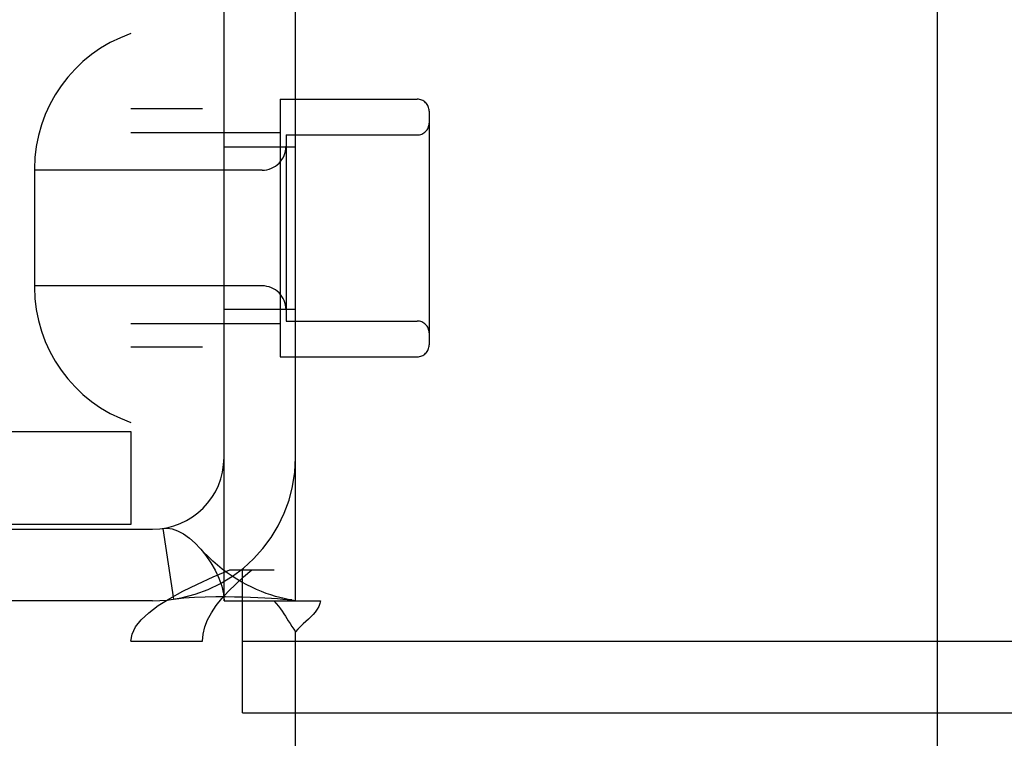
# Model space of a CAD drawing. Header units: inches. Extents: x 0 to 304, y 0 to 196.
# Tile 27 of 98: x 90.558 to 91.384, y 101.792 to 102.394. Entities that reach past the tile are written whole.
import ezdxf

# ---------------------------------------------------------------- set-up
doc = ezdxf.new("R2010")
doc.units = ezdxf.units.IN
doc.header["$LTSCALE"] = 16.696429
doc.header["$MEASUREMENT"] = 0
doc.linetypes.add('HIDDEN', pattern=[0.2, 0.1, -0.1])
doc.layers.add('DEFAULT_2', color=8, linetype='HIDDEN')
doc.layers.add('MAIN_DOOR_ASSEMBLY', color=7, linetype='CONTINUOUS')

msp = doc.modelspace()

# ---------------------------------------------------------------- linework, layer by layer
at = {"layer": 'DEFAULT_2', "color": 8, "linetype": 'HIDDEN'}
for p, q in [((90.65149, 104.94097), (90.65149, 101.87297)), ((90.71149, 104.94097), (90.71149, 101.87297)), ((90.72949, 101.90697), (90.72949, 104.90697)), ((90.78949, 101.90697), (90.78949, 104.90697)), ((90.77649, 102.32747), (90.77649, 102.11147)), ((90.77649, 102.32747), (90.89149, 102.32747)), ((90.71149, 102.31947), (90.65149, 102.31947)), ((90.90149, 102.31747), (90.90149, 102.12147)), ((90.65149, 102.29947), (90.77649, 102.29947)), ((90.78149, 102.29747), (90.78149, 102.14147)), ((90.78149, 102.29747), (90.89149, 102.29747)), ((90.72949, 102.28747), (90.78949, 102.28747)), ((90.57049, 102.26899), (90.57049, 102.16996)), ((90.76149, 102.26797), (90.57049, 102.26797)), ((90.76149, 102.17097), (90.57049, 102.17097)), ((90.72949, 102.15147), (90.78949, 102.15147)), ((90.65149, 102.13947), (90.77649, 102.13947)), ((90.78149, 102.14147), (90.89149, 102.14147)), ((90.71149, 102.11947), (90.65149, 102.11947)), ((90.77649, 102.11147), (90.89149, 102.11147)), ((90.18721, 102.04897), (90.65127, 102.04897)), ((90.65128, 102.04897), (90.65128, 101.97097)), ((90.65127, 101.97097), (90.18721, 101.97097)), ((90.25949, 101.96697), (90.66949, 101.96697)), ((90.68728, 101.9083), (90.67838, 101.96764)), ((90.73442, 101.93297), (90.77149, 101.93297)), ((90.74499, 101.81297), (90.74499, 101.93297)), ((90.66949, 101.90697), (90.25949, 101.90697)), ((90.72949, 101.90697), (90.77118, 101.90697)), ((90.77118, 101.90697), (90.81033, 101.90697)), ((90.78949, 101.03197), (90.78949, 101.88079)), ((90.65149, 101.87297), (90.71149, 101.87297)), ((90.74499, 101.87297), (92.46399, 101.87297)), ((90.74499, 101.81297), (92.46399, 101.81297))]:
    msp.add_line(p, q, dxfattribs=at)
for points in [[(90.67838, 101.96764), (90.6819, 101.9678), (90.68593, 101.9672), (90.69053, 101.96564), (90.69544, 101.96305), (90.70044, 101.95952), (90.70537, 101.95518), (90.70946, 101.9509)], [(90.70946, 101.9509), (90.70999, 101.95029), (90.71437, 101.94485), (90.71845, 101.93887), (90.72211, 101.9325), (90.72523, 101.92578), (90.72758, 101.9191), (90.729, 101.91281), (90.72949, 101.90697)], [(90.78649, 101.90761), (90.78338, 101.90813), (90.77998, 101.90881), (90.7764, 101.90965), (90.77267, 101.91065), (90.76882, 101.91182), (90.76488, 101.91316), (90.76086, 101.91468), (90.7568, 101.91638), (90.75269, 101.91825), (90.74857, 101.9203), (90.74444, 101.92254), (90.74032, 101.92497), (90.73622, 101.92759), (90.73214, 101.93041), (90.72809, 101.93343), (90.72406, 101.93669), (90.72006, 101.94018), (90.71609, 101.94393), (90.71215, 101.94795), (90.70946, 101.9509)], [(90.65149, 101.87297), (90.65243, 101.87897), (90.65526, 101.88497), (90.65992, 101.89097), (90.66633, 101.89697), (90.67441, 101.90297), (90.68402, 101.90897), (90.695, 101.91497), (90.7072, 101.92097), (90.72041, 101.92697), (90.73442, 101.93297)], [(90.71149, 101.87297), (90.71196, 101.87897), (90.71337, 101.88497), (90.7157, 101.89097), (90.71891, 101.89697), (90.72295, 101.90297), (90.72775, 101.90897), (90.73325, 101.91497), (90.73934, 101.92097), (90.74595, 101.92697), (90.75295, 101.93297)], [(90.68728, 101.9083), (90.69578, 101.9093), (90.70473, 101.90995), (90.71374, 101.91032), (90.7225, 101.91047), (90.73071, 101.91048), (90.73835, 101.91038), (90.74534, 101.91021), (90.75183, 101.90999), (90.75796, 101.90972), (90.76373, 101.90943), (90.76921, 101.9091), (90.77423, 101.90875), (90.7787, 101.9084), (90.78249, 101.90806), (90.7855, 101.90773), (90.78707, 101.90753)], [(90.78649, 101.90761), (90.78769, 101.90744), (90.78903, 101.90718), (90.78949, 101.90697)], [(90.77118, 101.90697), (90.77336, 101.90458), (90.77524, 101.90234), (90.7769, 101.90019), (90.77836, 101.89812), (90.77968, 101.89613), (90.78093, 101.89415)], [(90.81033, 101.90697), (90.80977, 101.90464), (90.80888, 101.90227), (90.8076, 101.89982), (90.806, 101.8975), (90.80429, 101.89544), (90.80242, 101.89348), (90.80039, 101.89155)], [(90.78093, 101.89415), (90.78343, 101.89007), (90.78486, 101.88777), (90.78639, 101.88538), (90.78792, 101.88307), (90.78949, 101.88079)], [(90.80039, 101.89155), (90.79593, 101.8875), (90.79363, 101.88534), (90.79148, 101.88312), (90.78949, 101.88079)]]:
    msp.add_lwpolyline(points, dxfattribs=at)
for centre, radius, start, end in [((90.69049, 102.26899), 0.12, 108.96557, 180), ((90.89149, 102.31747), 0.01, 0, 90), ((90.89149, 102.30747), 0.01, 270, 360), ((90.76149, 102.28797), 0.02, 270, 360), ((90.69049, 102.16996), 0.12, 180, 251.03443), ((90.76149, 102.15097), 0.02, 0, 90), ((90.89149, 102.13147), 0.01, 0, 90), ((90.89149, 102.12147), 0.01, 270, 360), ((90.66949, 102.02697), 0.12, 270, 360), ((90.66949, 102.02697), 0.06, 270, 360)]:
    msp.add_arc(centre, radius, start, end, dxfattribs=at)
at = {"layer": 'MAIN_DOOR_ASSEMBLY', "color": 3, "linetype": 'Continuous'}
msp.add_line((91.32749, 113.65697), (91.32749, 93.15697), dxfattribs=at)

doc.saveas('drawing.dxf')
